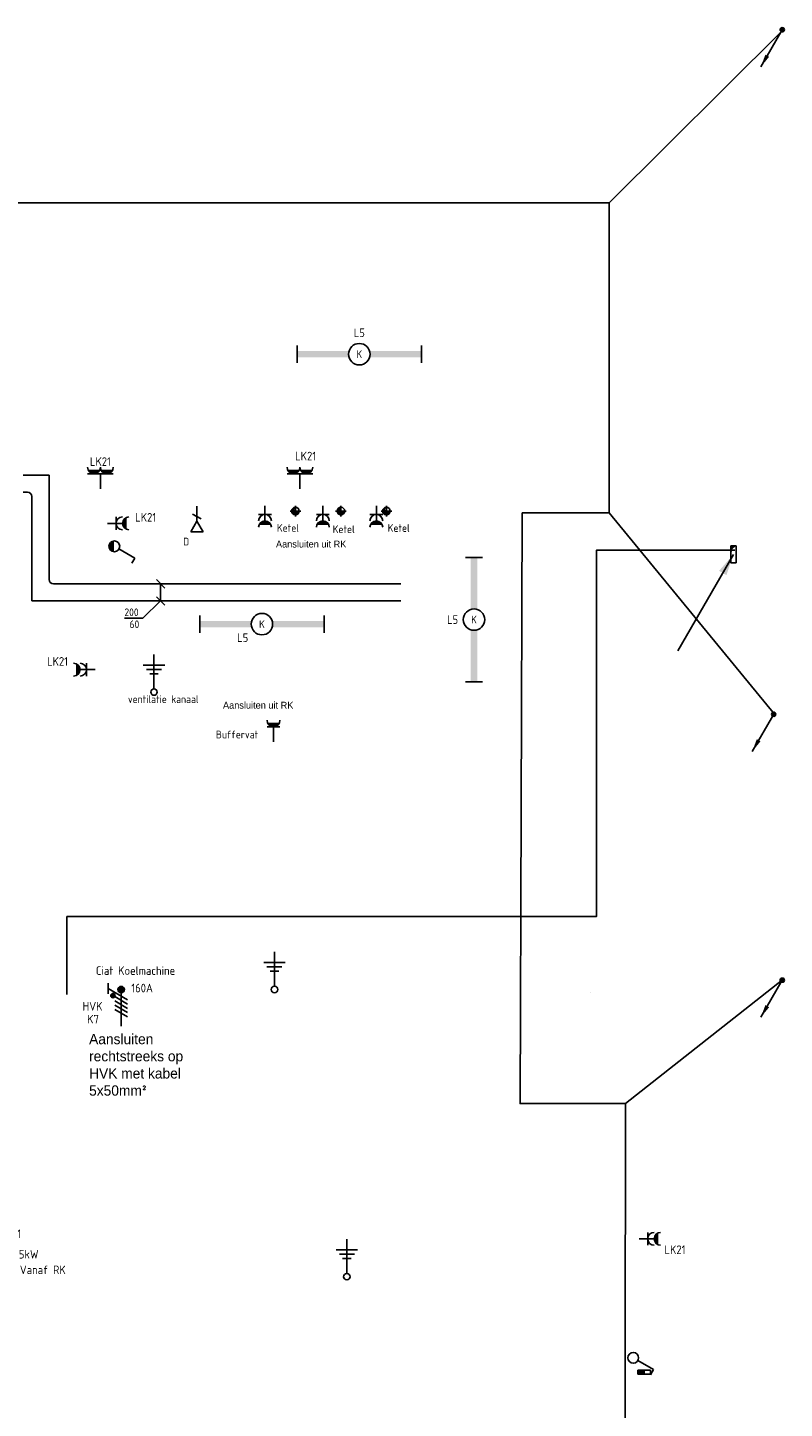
# Model space of a CAD drawing. Header units: millimetres. Extents: x -28157 to 193371, y -2151 to 171990.
# Tile 18 of 31: x 106744 to 115567, y 24887 to 40984. Entities that reach past the tile are written whole.
import ezdxf
from ezdxf.enums import TextEntityAlignment as Align

# ---------------------------------------------------------------- set-up
doc = ezdxf.new("R2010")
doc.units = ezdxf.units.MM
doc.header["$LTSCALE"] = 50
doc.layers.get('0').update_dxf_attribs({"linetype": 'CONTINUOUS'})
for name, color, linetype in [('BL$2----', 7, 'CONTINUOUS'), ('EL6122--', 3, 'CONTINUOUS'), ('EL6131--_KG_D', 6, 'CONTINUOUS'), ('EL6221--', 20, 'CONTINUOUS'), ('EL6222--', 20, 'CONTINUOUS'), ('EL6311--', 20, 'CONTINUOUS'), ('EL6441--', 3, 'CONTINUOUS'), ('EM6131--_KG', 7, 'CONTINUOUS'), ('S4Rx_Other', 7, 'CONTINUOUS'), ('Sparingen Heegt', 6, 'CONTINUOUS')]:
    doc.layers.add(name, color=color, linetype=linetype)
doc.styles.add('BURO-012', font='BUROFONT.shx', dxfattribs={"height": 120})
doc.styles.add('buro-018', font='BUROFONT.shx', dxfattribs={"height": 180})
doc.styles.add('STABICAD-018', font='ISOCP.SHX', dxfattribs={"height": 90})
doc.styles.get("Standard").update_dxf_attribs({"font": 'ISOCP'})

# ---------------------------------------------------------------- blocks, each defined once
blk = doc.blocks.new('E00082')
at = {"color": 0, "linetype": 'Continuous'}
for p, q in [((-3, 10.98), (-3, 8.48)), ((-3, 9.73), (1.5, 7.13)), ((1.5, 6.13), (-1.5, 7.87)), ((1.5, 5.13), (-1.5, 6.87)), ((0, 8.75), (0, 1)), ((1.5, 4.13), (-1.5, 5.87)), ((1.5, 3.13), (-1.5, 4.87))]:
    blk.add_line(p, q, dxfattribs=at)
for points, const_width in [([(-0.38, 9.5, 1), (0.38, 9.5, 1)], 0.75), ([(-1.68, 8.12, 1), (-2.18, 8.12, 1)], 0.5)]:
    blk.add_lwpolyline(points, format="xyb", close=True, dxfattribs=dict(at, const_width=const_width))
for centre, radius in [((0, 9.5), 0.75), ((-1.93, 8.12), 0.5)]:
    blk.add_circle(centre, radius, dxfattribs=at)
at = {"color": 0, "linetype": 'Continuous', "style": 'STABICAD-018'}
for tag, p in [('PANEL', (0, 16)), ('CIRCUIT', (0, 13)), ('SUBCIRCUIT', (4.5, 13)), ('ARTICLECODE', (0, 0))]:
    blk.add_attdef(tag, text='', height=1.8, dxfattribs=at).set_placement(p, align=Align.MIDDLE)
at = {"color": 0, "linetype": 'Continuous', "style": 'STABICAD-018', "flags": 1}
blk.add_attdef('POWERCODE', text='', height=1.8, dxfattribs=at).set_placement((13, 13), align=Align.MIDDLE)
blk = doc.blocks.new('111304AW')
at = {"color": 0, "linetype": 'Continuous'}
for p, q in [((1.3, 5.25), (-1.3, 5.25)), ((1.16, 5.05), (-1.16, 5.05)), ((0.96, 4.85), (-0.96, 4.85)), ((0.65, 4.65), (-0.65, 4.65)), ((0, 1), (0, 4.5)), ((-1.5, 3), (1.5, 3))]:
    blk.add_line(p, q, dxfattribs=at)
for centre in [(0, 6), (0, 4.5)]:
    blk.add_arc(centre, 1.5, 180, 0, dxfattribs=at)
at = {"color": 0, "linetype": 'Continuous', "style": 'STABICAD-018'}
for tag, p in [('CIRCUIT', (0, 8.5)), ('PANEL', (0, 11.5)), ('SUBCIRCUIT', (4.5, 8.5)), ('ARTICLECODE', (0, 0))]:
    blk.add_attdef(tag, text='', height=1.8, dxfattribs=at).set_placement(p, align=Align.MIDDLE)
at = {"color": 0, "linetype": 'Continuous', "style": 'STABICAD-018', "flags": 1}
blk.add_attdef('POWERCODE', text='', height=1.8, dxfattribs=at).set_placement((13, 8.5), align=Align.MIDDLE)
blk = doc.blocks.new('*U32')
at = {"color": 0, "linetype": 'Continuous'}
for p, q in [((-14.49, 2), (-14.49, -2)), ((14.49, 2), (14.49, -2))]:
    blk.add_line(p, q, dxfattribs=at)
blk.add_circle((0, 0), 2.5, dxfattribs=at)
for points in [[(-2.5, 0.75), (-14.49, 0.75), (-2.5, -0.75), (-14.49, -0.75)], [(2.5, 0.75), (14.49, 0.75), (2.5, -0.75), (14.49, -0.75)]]:
    blk.add_solid(points, dxfattribs=at)
at = {"color": 0, "linetype": 'Continuous', "style": 'STABICAD-018'}
for tag, p in [('PANEL', (0, 8)), ('CIRCUIT', (0, 5)), ('SUBCIRCUIT', (4.5, 5)), ('LIGHTFIXTURECODE', (0, 0)), ('SWITCHCODE', (4.5, -3))]:
    blk.add_attdef(tag, text='', height=1.8, dxfattribs=at).set_placement(p, align=Align.MIDDLE)
blk = doc.blocks.new('E00115')
at = {"color": 0, "linetype": 'Continuous'}
for p, q in [((3.35, 6.3), (3.35, 6.65)), ((2.85, 6.3), (2.85, 3.3)), ((3.85, 6.3), (2.85, 6.3)), ((2.85, 4.8), (3.85, 4.8)), ((2.85, 3.3), (3.85, 3.3)), ((3.85, 3.3), (3.85, 6.3))]:
    blk.add_line(p, q, dxfattribs=at)
at = {"color": 0, "linetype": 'Continuous', "const_width": 1}
blk.add_lwpolyline([(3.35, 4.8), (3.35, 3.3)], dxfattribs=at)
blk = doc.blocks.new('*U56')
at = {"color": 0, "linetype": 'Continuous'}
for p, q in [((0.62, 3.33), (2.74, 7)), ((2.74, 7), (3.95, 6.3))]:
    blk.add_line(p, q, dxfattribs=at)
blk.add_circle((0, 2.25), 1.25, dxfattribs=at)
blk.add_blockref('E00115', (0, 0), dxfattribs=at)
at = {"color": 0, "linetype": 'Continuous', "style": 'STABICAD-018'}
for tag, p in [('SWITCHCODE', (3.36, 9)), ('ARTICLECODE', (0, 0))]:
    blk.add_attdef(tag, text='', height=1.8, dxfattribs=at).set_placement(p, align=Align.MIDDLE)
blk = doc.blocks.new('E00125WP')
at = {"color": 0, "linetype": 'Continuous'}
for p, q in [((-0.2, 5.25), (-2.8, 5.25)), ((-0.34, 5.05), (-2.66, 5.05)), ((-0.54, 4.85), (-2.46, 4.85)), ((-0.85, 4.65), (-2.15, 4.65)), ((2.8, 5.25), (0.2, 5.25)), ((2.66, 5.05), (0.34, 5.05)), ((2.46, 4.85), (0.54, 4.85)), ((2.15, 4.65), (0.85, 4.65))]:
    blk.add_line(p, q, dxfattribs=at)
blk = doc.blocks.new('*U125')
at = {"color": 0, "linetype": 'Continuous'}
for p, q in [((-3, 4.5), (3, 4.5)), ((0, 1), (0, 4.5))]:
    blk.add_line(p, q, dxfattribs=at)
for centre in [(-1.5, 6), (1.5, 6)]:
    blk.add_arc(centre, 1.5, 180, 0, dxfattribs=at)
blk.add_blockref('E00125WP', (0, 0), dxfattribs=at)
at = {"color": 0, "linetype": 'Continuous', "style": 'STABICAD-018'}
for tag, p in [('CIRCUIT', (0, 8.5)), ('PANEL', (0, 11.5)), ('SUBCIRCUIT', (4.5, 8.5)), ('ARTICLECODE', (0, 0))]:
    blk.add_attdef(tag, text='', height=1.8, dxfattribs=at).set_placement(p, align=Align.MIDDLE)
at = {"color": 0, "linetype": 'Continuous', "style": 'STABICAD-018', "flags": 1}
blk.add_attdef('POWERCODE', text='', height=1.8, dxfattribs=at).set_placement((13, 8.5), align=Align.MIDDLE)
blk = doc.blocks.new('*U126')
at = {"color": 0, "linetype": 'Continuous'}
for p, q in [((-3, 4.5), (3, 4.5)), ((0, 1), (0, 4.5))]:
    blk.add_line(p, q, dxfattribs=at)
for centre in [(-1.5, 6), (1.5, 6)]:
    blk.add_arc(centre, 1.5, 180, 0, dxfattribs=at)
blk.add_blockref('E00125WP', (0, 0), dxfattribs=at)
at = {"color": 0, "linetype": 'Continuous', "style": 'STABICAD-018'}
for tag, p in [('CIRCUIT', (0, 8.5)), ('PANEL', (0, 11.5)), ('SUBCIRCUIT', (4.5, 8.5)), ('ARTICLECODE', (0, 0))]:
    blk.add_attdef(tag, text='', height=1.8, dxfattribs=at).set_placement(p, align=Align.MIDDLE)
at = {"color": 0, "linetype": 'Continuous', "style": 'STABICAD-018', "flags": 1}
blk.add_attdef('POWERCODE', text='', height=1.8, dxfattribs=at).set_placement((13, 8.5), align=Align.MIDDLE)
blk = doc.blocks.new('111304WD')
at = {"color": 0, "linetype": 'Continuous'}
for p, q in [((-1.5, 4.5), (1.5, 4.5)), ((1.3, 5.25), (-1.3, 5.25)), ((1.16, 5.05), (-1.16, 5.05)), ((0.96, 4.85), (-0.96, 4.85)), ((0.65, 4.65), (-0.65, 4.65)), ((0, 1), (0, 4.5))]:
    blk.add_line(p, q, dxfattribs=at)
blk.add_arc((0, 6), 1.5, 180, 0, dxfattribs=at)
at = {"color": 0, "linetype": 'Continuous', "style": 'STABICAD-018'}
for tag, p in [('CIRCUIT', (0, 8.5)), ('PANEL', (0, 11.5)), ('SUBCIRCUIT', (4.5, 8.5)), ('ARTICLECODE', (0, 0))]:
    blk.add_attdef(tag, text='', height=1.8, dxfattribs=at).set_placement(p, align=Align.MIDDLE)
at = {"color": 0, "linetype": 'Continuous', "style": 'STABICAD-018', "flags": 1}
blk.add_attdef('POWERCODE', text='', height=1.8, dxfattribs=at).set_placement((13, 8.5), align=Align.MIDDLE)
blk = doc.blocks.new('E00169')
at = {"color": 0, "linetype": 'Continuous'}
blk.add_line((0, 0), (-5, -8.66), dxfattribs=at)
at = {"color": 0, "linetype": 'Continuous', "const_width": 0.5}
blk.add_lwpolyline([(-0.25, 0, 1), (0.25, 0, 1)], format="xyb", close=True, dxfattribs=at)
at = {"color": 0, "linetype": 'Continuous'}
blk.add_lwpolyline([(-5, -8.66, 0, 1, 0), (-3.5, -6.06, 1, 1, 0)], format="xyseb", dxfattribs=at)
blk.add_circle((0, 0), 0.5, dxfattribs=at)
at = {"color": 0, "linetype": 'Continuous', "style": 'STABICAD-018'}
blk.add_attdef('ARTICLECODE', text='', height=1.8, dxfattribs=at).set_placement((0, 0), align=Align.MIDDLE)
blk = doc.blocks.new('1114A1WD')
at = {"color": 0, "linetype": 'Continuous'}
for p, q in [((1.22, 2), (-1.22, 2)), ((1.17, 1.8), (-1.17, 1.8)), ((1.07, 1.6), (-1.07, 1.6)), ((0.92, 1.4), (-0.92, 1.4)), ((0.68, 1.2), (-0.68, 1.2))]:
    blk.add_line(p, q, dxfattribs=at)
blk = doc.blocks.new('*U97')
at = {"color": 0, "linetype": 'Continuous'}
for p, q in [((0.62, 3.33), (2.74, 7)), ((2.74, 7), (3.95, 6.3))]:
    blk.add_line(p, q, dxfattribs=at)
blk.add_circle((0, 2.25), 1.25, dxfattribs=at)
blk.add_blockref('1114A1WD', (0, 0), dxfattribs=at)
at = {"color": 0, "linetype": 'Continuous', "style": 'STABICAD-018'}
for tag, p in [('SWITCHCODE', (3.36, 9)), ('ARTICLECODE', (0, 0))]:
    blk.add_attdef(tag, text='', height=1.8, dxfattribs=at).set_placement(p, align=Align.MIDDLE)
blk = doc.blocks.new('0215A4')
at = {"color": 0, "linetype": 'Continuous'}
for p, q in [((0, -8), (0, 0)), ((-2.5, -2.5), (2.5, -2.5)), ((-1.75, -3.5), (1.75, -3.5)), ((-1, -4.5), (1, -4.5))]:
    blk.add_line(p, q, dxfattribs=at)
blk.add_circle((0, -8.75), 0.75, dxfattribs=at)
at = {"color": 0, "linetype": 'Continuous', "style": 'STABICAD-018'}
blk.add_attdef('ARTICLECODE', text='', height=1.8, dxfattribs=at).set_placement((0, 0), align=Align.MIDDLE)
blk = doc.blocks.new('*U136')
at = {"color": 0, "linetype": 'Continuous'}
blk.add_circle((0, 0, -9266), 44.5, dxfattribs=at)
for centre, radius, start, end in [((-22, 0, -9266), 22.2, 180, 0), ((-1, 9, -9266), 44.5, 212.9221, 356.9628), ((-3, 17, -9266), 44.5, 241.6522, 353.7819), ((-7, 25, -9266), 44.5, 264.6069, 350.2716), ((-13, 31, -9266), 44.5, 282.3501, 346.1233), ((22, 0, -9266), 22.2, 0, 180), ((-20, 37, -9266), 44.5, 296.1028, 340.6419)]:
    blk.add_arc(centre, radius, start, end, dxfattribs=at)
at = {"layer": 'S4Rx_Other', "linetype": 'Continuous'}
for p, q in [((62, 0, 1660), (-62, 0, 1660)), ((0, -62, 1660), (0, 62, 1660))]:
    blk.add_line(p, q, dxfattribs=at)
blk.add_circle((0, 0, -9266), 0.0125, dxfattribs=at)
at = {"color": 2}
for tag in ['SECTIONCODE', 'ELEMENTCODE', 'POSITIONCODE']:
    blk.add_attdef(tag, (6430, 1169, 9266), '', height=1.2, dxfattribs=at)
blk = doc.blocks.new('*U137')
at = {"color": 0, "linetype": 'Continuous'}
blk.add_circle((0, 0, -9266), 44.5, dxfattribs=at)
for centre, radius, start, end in [((-22, 0, -9266), 22.2, 180, 0), ((-1, 9, -9266), 44.5, 212.9221, 356.9628), ((-3, 17, -9266), 44.5, 241.6522, 353.7819), ((-7, 25, -9266), 44.5, 264.6069, 350.2716), ((-13, 31, -9266), 44.5, 282.3501, 346.1233), ((22, 0, -9266), 22.2, 0, 180), ((-20, 37, -9266), 44.5, 296.1028, 340.6419)]:
    blk.add_arc(centre, radius, start, end, dxfattribs=at)
at = {"layer": 'S4Rx_Other', "linetype": 'Continuous'}
for p, q in [((62, 0, 1660), (-62, 0, 1660)), ((0, -62, 1660), (0, 62, 1660))]:
    blk.add_line(p, q, dxfattribs=at)
blk.add_circle((0, 0, -9266), 0.0125, dxfattribs=at)
at = {"color": 2}
for tag in ['SECTIONCODE', 'ELEMENTCODE', 'POSITIONCODE']:
    blk.add_attdef(tag, (6960, 1169, 9266), '', height=1.2, dxfattribs=at)
blk = doc.blocks.new('*U138')
at = {"color": 0, "linetype": 'Continuous'}
blk.add_circle((0, 0, -9266), 44.5, dxfattribs=at)
for centre, radius, start, end in [((-22, 0, -9266), 22.2, 180, 0), ((-1, 9, -9266), 44.5, 212.9221, 356.9628), ((-3, 17, -9266), 44.5, 241.6522, 353.7819), ((-7, 25, -9266), 44.5, 264.6069, 350.2716), ((-13, 31, -9266), 44.5, 282.3501, 346.1233), ((22, 0, -9266), 22.2, 0, 180), ((-20, 37, -9266), 44.5, 296.1028, 340.6419)]:
    blk.add_arc(centre, radius, start, end, dxfattribs=at)
at = {"layer": 'S4Rx_Other', "linetype": 'Continuous'}
for p, q in [((62, 0, 1660), (-62, 0, 1660)), ((0, -62, 1660), (0, 62, 1660))]:
    blk.add_line(p, q, dxfattribs=at)
blk.add_circle((0, 0, -9266), 0.0125, dxfattribs=at)
at = {"color": 2}
for tag in ['SECTIONCODE', 'ELEMENTCODE', 'POSITIONCODE']:
    blk.add_attdef(tag, (7490, 1169, 9266), '', height=1.2, dxfattribs=at)
blk = doc.blocks.new('*U238')
at = {"color": 0, "linetype": 'Continuous'}
for p, q in [((0, 100, -12695), (868, 100, -12695)), ((0, -100, -12695), (868, -100, -12695))]:
    blk.add_line(p, q, dxfattribs=at)
blk = doc.blocks.new('*U240')
at = {"color": 0, "linetype": 'Continuous'}
for p, q in [((0, 100, -12695), (4000, 100, -12695)), ((0, -100, -12695), (4000, -100, -12695))]:
    blk.add_line(p, q, dxfattribs=at)
blk = doc.blocks.new('*U245')
at = {"color": 0, "linetype": 'Continuous'}
for p, q in [((-100, 150, -12695), (-100, 200, -12695)), ((100, 150, -12695), (100, 200, -12695)), ((-150, 100, -12695), (-200, 100, -12695)), ((100, -100, -12695), (100, 150, -12695)), ((-150, -100, -12695), (-200, -100, -12695)), ((-150, -100, -12695), (100, -100, -12695))]:
    blk.add_line(p, q, dxfattribs=at)
blk.add_arc((-150, 150, -12695), 50, 270, 360, dxfattribs=at)
blk.add_arc((-150, 150, -12695), 50, 270, 360, dxfattribs=at)
blk = doc.blocks.new('*U247')
at = {"color": 0, "linetype": 'Continuous'}
for p, q in [((-50, 250, -12695), (50, 150, -12695)), ((0, 0, -12695), (0, 200, -12695)), ((0, 0, -12695), (-208, -202, -12695)), ((-50, 50, -12695), (50, -50, -12695)), ((-208, -202, -12695), (-423, -202, -12695))]:
    blk.add_line(p, q, dxfattribs=at)
at = {"color": 0, "linetype": 'Continuous', "style": 'STABICAD-018'}
for s, p in [('200', (-423, -177, -12695)), ('60', (-363, -317, -12695))]:
    blk.add_text(s, height=90, dxfattribs=at).set_placement(p)
blk = doc.blocks.new('*U246')
at = {"color": 0, "linetype": 'Continuous'}
for p, q in [((-100, 150, -12695), (-100, 200, -12695)), ((100, 150, -12695), (100, 200, -12695)), ((-150, 100, -12695), (-200, 100, -12695)), ((100, -100, -12695), (100, 150, -12695)), ((-150, -100, -12695), (-200, -100, -12695)), ((-150, -100, -12695), (100, -100, -12695))]:
    blk.add_line(p, q, dxfattribs=at)
blk.add_arc((-150, 150, -12695), 50, 270, 0, dxfattribs=at)
blk = doc.blocks.new('*U250')
at = {"linetype": 'Continuous'}
blk.add_line((0, 0), (0, 1), dxfattribs=at)
blk = doc.blocks.new('E00152')
at = {"color": 0, "linetype": 'Continuous'}
for p, q in [((-1.44, 7), (1.44, 7)), ((0, 4.5), (-1.44, 7)), ((0, 4.5), (1.44, 7)), ((-1, 4), (1, 2.85)), ((0, 4.5), (0, 1))]:
    blk.add_line(p, q, dxfattribs=at)
at = {"color": 7, "style": 'buro-018'}
for tag, p in [('COMMENT1', (0, 12)), ('DATACOM1', (0, 9))]:
    blk.add_attdef(tag, text='', height=1.8, dxfattribs=at).set_placement(p, align=Align.MIDDLE)
at = {"color": 0, "style": 'buro-018'}
blk.add_attdef('TEXT1', text='', height=1.8, dxfattribs=at).set_placement((2.5, 6), align=Align.MIDDLE)
at = {"color": 0, "linetype": 'Continuous', "style": 'buro-018', "flags": 1}
blk.add_attdef('ARTICLECODE', text='', height=1.8, dxfattribs=at).set_placement((0, 0), align=Align.MIDDLE)
blk = doc.blocks.new('*U295')
at = {"linetype": 'Continuous'}
for color, points in [(256, [(0, 0), (-82, -242), (-168, -192)]), (0, [(30, 100), (-30, 100), (-30, -100), (-17, 58)])]:
    blk.add_hatch(color=color, dxfattribs=at).paths.add_polyline_path(points, flags=0)
for p, q in [((-650, -1126), (0, 0)), ((-30, 100), (-30, 0)), ((-30, -100), (-30, 0))]:
    blk.add_line(p, q, dxfattribs=at)
at = {"color": 0, "linetype": 'Continuous'}
for p, q in [((-30, 100), (30, 100)), ((-30, -100), (-30, 100)), ((30, 100), (30, -100)), ((30, -100), (-30, -100))]:
    blk.add_line(p, q, dxfattribs=at)
at = {"layer": 'Sparingen Heegt'}
for tag, p, style in [('POSITIONCODE', (114974, 34992, 1449), 'BURO-012'), ('SECTIONCODE', (114974, 34992, 1449), 'BURO-012'), ('CODE', (114974, 34942), 'STABICAD-018'), ('FLOORCODE', (115024, 34842), 'STABICAD-018')]:
    blk.add_attdef(tag, p, '', height=1.8, dxfattribs=dict(at, style=style))

msp = doc.modelspace()

# ---------------------------------------------------------------- linework, layer by layer
at = {"layer": 'EL6122--', "color": 3, "linetype": 'Continuous'}
for points in [[(115548.60988, 40955.98291, 2600), (113522.71972, 38941.18908, 2600)], [(114051.30792, 19740.74508, 2600), (114051.30792, 20108.57089, 2600), (113190.17968, 21660.78811, 2600), (113705.71584, 22327.84582, 2600), (113715.12606, 28439.86876, 2600), (112486.00234, 28439.86876, 2600), (112510.40413, 35326.144, 2600), (113523.78259, 35326.144, 2600), (113522.71972, 38941.18908, 2600), (103570.82308, 38941.18908, 2600), (103570.82308, 31643.77385, 2600), (100736.43461, 31643.77385, 2600), (100736.43461, 30605.84416, 2600), (103570.82308, 30608.17999, 2600), (103570.82308, 28543.66123, 2600), (102657.82918, 28543.66123, 2600), (102668.50219, 21721.89471, 2600), (113190.17968, 21721.89471, 2600), (113190.17968, 21660.78811, 2600)], [(115450.923, 32981.68891, 2600), (113523.78259, 35326.144, 2600)], [(115545.50983, 29882.26718, 2600), (113715.12654, 28440.17668, 2600)]]:
    msp.add_polyline3d(points, dxfattribs=at)
at = {"layer": 'Sparingen Heegt'}
msp.add_lwpolyline([(114989.70695, 34891.81837), (113375.67635, 34891.81837), (113375.67635, 30620.26514), (107202.33143, 30620.26514), (107202.33143, 29712.60338)], dxfattribs=at)

# ---------------------------------------------------------------- block references
at = {"layer": 'EL6122--', "color": 3, "linetype": 'Continuous', "xscale": 50, "yscale": 50, "zscale": 50}
for p in [(115542.48826, 40958.79833), (115442.48826, 32978.79833), (115542.48826, 29878.79833)]:
    msp.add_blockref('E00169', p, dxfattribs=at)
at = {"layer": 'EL6122--', "linetype": 'Continuous'}
ref = msp.add_blockref('0215A4', (108216.9213, 33674.99492), dxfattribs=dict(at, xscale=50, yscale=50, zscale=50))
ref.add_attrib('ARTICLECODE', 'ventilatie kanaal', dxfattribs={"layer": '0', "color": 7, "linetype": 'Continuous', "height": 90, "style": 'STABICAD-018'}).set_placement((108325.62398, 33154.42779), align=Align.MIDDLE)
at = {"layer": 'EL6122--', "linetype": 'Continuous', "xscale": 50, "yscale": 50, "zscale": 50}
for p in [(109622.19478, 30208.04685), (110465.80328, 26859.50697)]:
    msp.add_blockref('0215A4', p, dxfattribs=at)
at = {"layer": 'EL6131--_KG_D', "linetype": 'Continuous'}
for name, p, rotation in [('*U246', (106893.60857, 35667.66358, 12694.79332), 90.00000000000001), ('*U238', (106893.60857, 35467.66358, 12694.79332), 270), ('*U245', (106893.60857, 34399.65362, 12694.79939), 269.9999999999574), ('*U250', (113310.28882, 29733.50746), 270)]:
    msp.add_blockref(name, p, dxfattribs=dict(at, rotation=rotation))
for name, p in [('*U295', (114973.82973, 34842.41723)), ('*U240', (107093.60857, 34399.65362, 12694.79942))]:
    msp.add_blockref(name, p, dxfattribs=at)
at = {"layer": 'EL6221--', "linetype": 'Continuous'}
ref = msp.add_blockref('E00082', (107834.17742, 29293.584), dxfattribs=dict(at, xscale=50, yscale=50, zscale=50))
ref.add_attrib('ARTICLECODE', 'Ciat Koelmachine', dxfattribs={"layer": '0', "color": 7, "linetype": 'Continuous', "height": 100, "style": 'STABICAD-018'}).set_placement((108002.28733, 29990.43579), align=Align.MIDDLE)
ref.add_attrib('CIRCUIT', 'K7', dxfattribs={"layer": '0', "color": 7, "linetype": 'Continuous', "height": 100, "style": 'STABICAD-018'}).set_placement((107506.67731, 29424.15404), align=Align.MIDDLE)
ref.add_attrib('PANEL', 'HVK', dxfattribs={"layer": '0', "color": 7, "linetype": 'Continuous', "height": 100, "style": 'STABICAD-018'}).set_placement((107500.67994, 29574.03287), align=Align.MIDDLE)
ref.add_attrib('POWERCODE', '160A', dxfattribs={"layer": '0', "color": 7, "linetype": 'Continuous', "height": 100, "style": 'STABICAD-018'}).set_placement((108078.65538, 29786.9361), align=Align.MIDDLE)
ref = msp.add_blockref('E00082', (106427.82363, 26242.72939), dxfattribs=dict(at, xscale=50, yscale=50, zscale=50))
ref.add_attrib('ARTICLECODE', ' LBK  1', dxfattribs={"layer": '0', "color": 7, "linetype": 'Continuous', "height": 100, "style": 'STABICAD-018'}).set_placement((106451.96489, 26922.08548), align=Align.MIDDLE)
ref.add_attrib('CIRCUIT', 'Vanaf RK', dxfattribs={"layer": '0', "color": 7, "linetype": 'Continuous', "height": 100, "style": 'STABICAD-018'}).set_placement((106920.44368, 26502.06341), align=Align.MIDDLE)
ref.add_attrib('POWERCODE', '5kW', dxfattribs={"layer": '0', "color": 7, "linetype": 'Continuous', "height": 100, "style": 'STABICAD-018'}).set_placement((106756.10403, 26683.39644), align=Align.MIDDLE)
at = {"layer": 'EL6222--', "linetype": 'Continuous'}
ref = msp.add_blockref('*U125', (107592.4329, 35558.1528), dxfattribs=dict(at, xscale=50, yscale=50, zscale=50))
ref.add_attrib('CIRCUIT', 'LK21', dxfattribs={"layer": '0', "color": 7, "linetype": 'Continuous', "height": 100, "style": 'STABICAD-018'}).set_placement((107592.4329, 35925.0928), align=Align.MIDDLE)
ref = msp.add_blockref('*U126', (109918.17772, 35558.24074), dxfattribs=dict(at, xscale=50, yscale=50, zscale=50))
ref.add_attrib('CIRCUIT', 'LK21', dxfattribs={"layer": '0', "color": 7, "linetype": 'Continuous', "height": 100, "style": 'STABICAD-018'}).set_placement((109985.03258, 35989.12909), align=Align.MIDDLE)
ref = msp.add_blockref('111304AW', (107625.00755, 35204.58954), dxfattribs=dict(at, xscale=50, yscale=50, zscale=50, rotation=270))
ref.add_attrib('CIRCUIT', 'LK21', dxfattribs={"layer": '0', "color": 7, "linetype": 'Continuous', "height": 100, "style": 'STABICAD-018'}).set_placement((108120.24675, 35274.87177), align=Align.MIDDLE)
ref = msp.add_blockref('111304AW', (109511.45529, 35458.1528), dxfattribs=dict(at, xscale=50, yscale=50, zscale=50, rotation=180))
ref.add_attrib('ARTICLECODE', 'Ketel', dxfattribs={"layer": '0', "color": 7, "linetype": 'Continuous', "height": 90, "style": 'STABICAD-018'}).set_placement((109779.45638, 35150.91727), align=Align.MIDDLE)
ref = msp.add_blockref('111304AW', (110186.17096, 35458.1528), dxfattribs=dict(at, xscale=50, yscale=50, zscale=50, rotation=180))
ref.add_attrib('ARTICLECODE', 'Ketel', dxfattribs={"layer": '0', "color": 7, "linetype": 'Continuous', "height": 90, "style": 'STABICAD-018'}).set_placement((110429.81275, 35135.73966), align=Align.MIDDLE)
ref = msp.add_blockref('111304AW', (110810.13408, 35458.1528), dxfattribs=dict(at, xscale=50, yscale=50, zscale=50, rotation=180))
ref.add_attrib('ARTICLECODE', 'Ketel', dxfattribs={"layer": '0', "color": 7, "linetype": 'Continuous', "height": 90, "style": 'STABICAD-018'}).set_placement((111070.95038, 35150.32528), align=Align.MIDDLE)
ref = msp.add_blockref('111304AW', (107580.50307, 33499.49436), dxfattribs=dict(at, xscale=50, yscale=50, zscale=50, rotation=90.00000000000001))
ref.add_attrib('CIRCUIT', 'LK21', dxfattribs={"layer": '0', "color": 7, "linetype": 'Continuous', "height": 100, "style": 'STABICAD-018'}).set_placement((107092.39497, 33595.45853), align=Align.MIDDLE)
ref = msp.add_blockref('111304WD', (109610.19846, 32608.24074), dxfattribs=dict(at, xscale=50, yscale=50, zscale=50))
ref.add_attrib('ARTICLECODE', 'Buffervat', dxfattribs={"layer": '0', "color": 7, "linetype": 'Continuous', "height": 90, "style": 'STABICAD-018'}).set_placement((109185.48132, 32742.83074), align=Align.MIDDLE)
ref = msp.add_blockref('111304AW', (113824.48826, 26863.7362), dxfattribs=dict(at, xscale=50, yscale=50, zscale=50, rotation=270))
ref.add_attrib('CIRCUIT', 'LK21', dxfattribs={"layer": '0', "color": 7, "linetype": 'Continuous', "height": 100, "style": 'STABICAD-018'}).set_placement((114292.02897, 26736.5167), align=Align.MIDDLE)
at = {"layer": 'EL6311--', "linetype": 'Continuous'}
ref = msp.add_blockref('*U32', (110611.30279, 37176.62256), dxfattribs=dict(at, xscale=50, yscale=50, zscale=50))
ref.add_attrib('CIRCUIT', 'L5', dxfattribs={"layer": '0', "color": 7, "linetype": 'Continuous', "height": 100, "style": 'STABICAD-018'}).set_placement((110611.30279, 37426.62256), align=Align.MIDDLE)
ref.add_attrib('LIGHTFIXTURECODE', 'K', dxfattribs={"layer": '0', "color": 7, "linetype": 'Continuous', "height": 90, "style": 'STABICAD-018'}).set_placement((110611.30279, 37176.62256), align=Align.MIDDLE)
at = {"layer": 'EL6311--', "linetype": 'Continuous', "xscale": 50, "yscale": 50, "zscale": 50, "rotation": 270}
for name, p in [('*U97', (107642.4329, 34936.72587)), ('*U56', (113692.98826, 25476.19833))]:
    msp.add_blockref(name, p, dxfattribs=at)
at = {"layer": 'EL6311--', "linetype": 'Continuous'}
ref = msp.add_blockref('*U32', (111948.73119, 34082.36965), dxfattribs=dict(at, xscale=50, yscale=50, zscale=50, rotation=90.00000000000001))
ref.add_attrib('CIRCUIT', 'L5', dxfattribs={"layer": '0', "color": 7, "linetype": 'Continuous', "height": 100, "style": 'STABICAD-018'}).set_placement((111698.73119, 34082.36965), align=Align.MIDDLE)
ref.add_attrib('LIGHTFIXTURECODE', 'K', dxfattribs={"layer": '0', "color": 7, "linetype": 'Continuous', "height": 90, "style": 'STABICAD-018'}).set_placement((111948.73119, 34082.36965), align=Align.MIDDLE)
ref = msp.add_blockref('*U32', (109475.90645, 34029.6528), dxfattribs=dict(at, xscale=50, yscale=50, zscale=50))
ref.add_attrib('CIRCUIT', 'L5', dxfattribs={"layer": '0', "color": 7, "linetype": 'Continuous', "height": 100, "style": 'STABICAD-018'}).set_placement((109251.48828, 33871.38676), align=Align.MIDDLE)
ref.add_attrib('LIGHTFIXTURECODE', 'K', dxfattribs={"layer": '0', "color": 7, "linetype": 'Continuous', "height": 90, "style": 'STABICAD-018'}).set_placement((109475.90645, 34029.6528), align=Align.MIDDLE)
at = {"layer": 'EL6441--', "linetype": 'Continuous'}
ref = msp.add_blockref('E00152', (108716.95544, 35455.90706), dxfattribs=dict(at, xscale=50, yscale=50, zscale=50, rotation=180))
ref.add_attrib('TEXT1', 'D', dxfattribs={"layer": '0', "color": 7, "linetype": 'Continuous', "height": 90, "style": 'STABICAD-018'}).set_placement((108592.37812, 34991.29469), align=Align.MIDDLE)
at = {"layer": 'EM6131--_KG', "linetype": 'Continuous'}
msp.add_blockref('*U247', (108294.92742, 34299.65362, 12694.79942), dxfattribs=at)
at = {"layer": 'S4Rx_Other', "linetype": 'Continuous', "rotation": 270}
for name, p in [('*U136', (109866.77425, 35346.87217, 11996)), ('*U137', (110396.77425, 35346.87217, 11996)), ('*U138', (110926.77425, 35346.87217, 11996))]:
    msp.add_blockref(name, p, dxfattribs=at)

# ---------------------------------------------------------------- texts
at = {"layer": 'BL$2----', "attachment_point": 1, "style": 'BURO-012'}
for s, insert, char_height in [('Aansluiten uit RK', (109639.45015, 35002.96479, 2730), 80), ('Aansluiten uit RK', (109021.67705, 33124.28214, 2730), 80), ('Aansluiten rechtstreeks op HVK met kabel 5x50mm{\\fISOCPEUR|b0|i0|c0|p34;²}', (107460.5038, 29252.38911, 2730), 120)]:
    msp.add_mtext_dynamic_manual_height_columns(s, width=1287.1876763, gutter_width=600, heights=[0], dxfattribs=dict(at, insert=insert, char_height=char_height))

doc.saveas('drawing.dxf')
